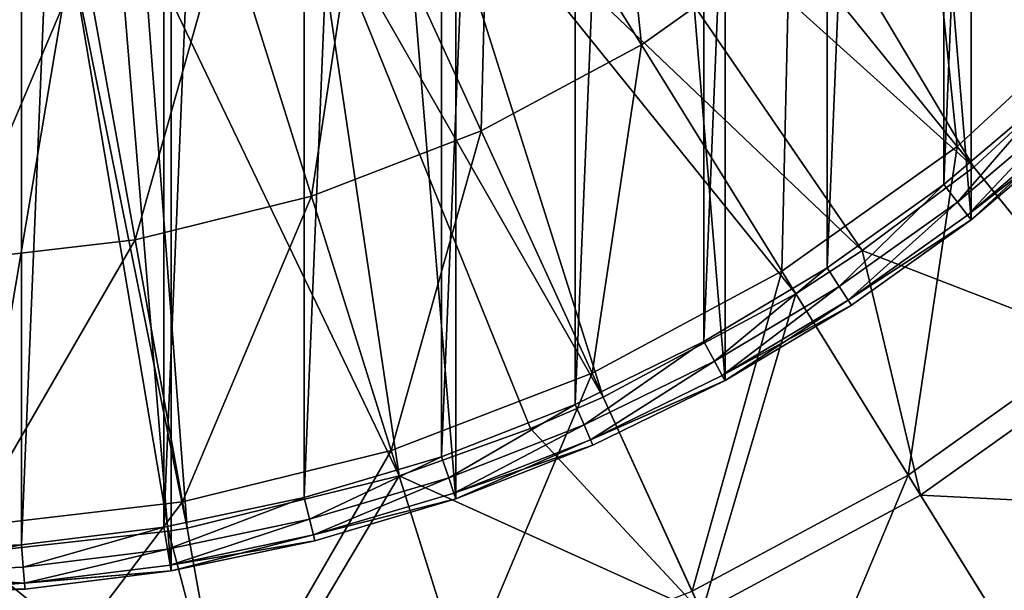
# Model space of a CAD drawing. Header units: millimetres. Extents: x 22 to 142, y -60 to 60.
# Tile 243 of 256: x 85 to 107, y -40 to -27. Entities that reach past the tile are written whole.
import ezdxf

# ---------------------------------------------------------------- set-up
doc = ezdxf.new("R2010")
doc.units = ezdxf.units.MM
doc.header["$LTSCALE"] = 25.4
doc.layers.get('0').update_dxf_attribs({"true_color": 0xff5454})

# ---------------------------------------------------------------- blocks, each defined once
blk = doc.blocks.new('GEOMETRIC-9696.STL#1')
at = {"color": 251, "true_color": 0x756e63}
mesh = blk.add_polyface(dxfattribs=at)
corners = [(43.293, -9.819, 1332.633), (42.205, 3.303, 1332.633), (42.205, -3.303, 1332.633), (43.293, 9.819, 1332.633), (45.438, -16.068, 1332.633), (45.438, 16.068, 1332.633), (48.582, -21.878, 1332.633), (48.582, 21.878, 1332.633), (52.64, -27.091, 1332.633), (52.64, 27.091, 1332.633), (57.5, -31.566, 1332.633), (57.5, 31.566, 1332.633), (63.031, -35.179, 1332.633), (63.031, 35.179, 1332.633), (69.081, -37.833, 1332.633), (69.081, 37.833, 1332.633), (75.485, -39.454, 1332.633), (75.485, 39.454, 1332.633), (82.069, -40, 1332.633), (82.069, 40, 1332.633), (88.652, -39.454, 1332.633), (88.652, 39.454, 1332.633), (95.057, -37.833, 1332.633), (95.057, 37.833, 1332.633), (101.106, -35.179, 1332.633), (101.106, 35.179, 1332.633), (106.637, -31.566, 1332.633), (106.637, 31.566, 1332.633), (111.498, -27.091, 1332.633), (111.498, 27.091, 1332.633), (115.555, -21.878, 1332.633), (115.555, 21.878, 1332.633), (118.7, -16.068, 1332.633), (118.7, 16.068, 1332.633), (120.845, -9.819, 1332.633), (120.845, 9.819, 1332.633), (121.932, -3.303, 1332.633), (121.932, 3.303, 1332.633)]
mesh.append_faces([[corners[k] for k in face] for face in [(0, 1, 2), (35, 36, 37)]], dxfattribs={"vtx0": -1, "color": 251})
mesh.append_faces([[corners[k] for k in face] for face in [(1, 0, 3), (3, 4, 5), (5, 6, 7), (7, 8, 9), (9, 10, 11), (11, 12, 13), (13, 14, 15), (15, 16, 17), (17, 18, 19), (19, 20, 21), (21, 22, 23), (23, 24, 25), (25, 26, 27), (27, 28, 29), (29, 30, 31), (31, 32, 33), (33, 34, 35)]], dxfattribs={"vtx0": -1, "vtx1": -1, "color": 251})
mesh.append_faces([[corners[k] for k in face] for face in [(3, 0, 4), (5, 4, 6), (7, 6, 8), (9, 8, 10), (11, 10, 12), (13, 12, 14), (15, 14, 16), (17, 16, 18), (19, 18, 20), (21, 20, 22), (23, 22, 24), (25, 24, 26), (27, 26, 28), (29, 28, 30), (31, 30, 32), (33, 32, 34), (35, 34, 36)]], dxfattribs={"vtx0": -1, "vtx2": -1, "color": 251})
mesh = blk.add_polyface(dxfattribs=at)
corners = [(43.202, 3.221, 1302.633), (43.202, -3.221, 1302.633), (43.069, 0, 1302.633), (43.6, 6.419, 1302.633), (43.6, -6.419, 1302.633), (44.262, 9.574, 1302.633), (44.262, -9.574, 1302.633), (45.182, 12.663, 1302.633), (45.182, -12.663, 1302.633), (46.353, 15.666, 1302.633), (46.353, -15.666, 1302.633), (47.769, 18.562, 1302.633), (47.769, -18.562, 1302.633), (49.419, 21.331, 1302.633), (49.419, -21.331, 1302.633), (51.292, 23.954, 1302.633), (51.292, -23.954, 1302.633), (53.375, 26.414, 1302.633), (53.375, -26.414, 1302.633), (55.655, 28.693, 1302.633), (55.655, -28.693, 1302.633), (58.114, 30.776, 1302.633), (58.114, -30.776, 1302.633), (60.738, 32.649, 1302.633), (60.738, -32.649, 1302.633), (63.507, 34.299, 1302.633), (63.507, -34.299, 1302.633), (66.402, 35.715, 1302.633), (66.402, -35.715, 1302.633), (69.405, 36.887, 1302.633), (69.405, -36.887, 1302.633), (72.495, 37.807, 1302.633), (72.495, -37.807, 1302.633), (75.649, 38.468, 1302.633), (75.649, -38.468, 1302.633), (78.848, 38.867, 1302.633), (78.848, -38.867, 1302.633), (82.069, 39, 1302.633), (82.069, -39, 1302.633), (85.289, 38.867, 1302.633), (85.289, -38.867, 1302.633), (88.488, 38.468, 1302.633), (88.488, -38.468, 1302.633), (91.643, 37.807, 1302.633), (91.643, -37.807, 1302.633), (94.732, 36.887, 1302.633), (94.732, -36.887, 1302.633), (97.735, 35.715, 1302.633), (97.735, -35.715, 1302.633), (100.631, 34.299, 1302.633), (100.631, -34.299, 1302.633), (103.4, 32.649, 1302.633), (103.4, -32.649, 1302.633), (106.023, 30.776, 1302.633), (106.023, -30.776, 1302.633), (108.483, 28.693, 1302.633), (108.483, -28.693, 1302.633), (110.762, 26.414, 1302.633), (110.762, -26.414, 1302.633), (112.845, 23.954, 1302.633), (112.845, -23.954, 1302.633), (114.718, 21.331, 1302.633), (114.718, -21.331, 1302.633), (116.368, 18.562, 1302.633), (116.368, -18.562, 1302.633), (117.784, 15.666, 1302.633), (117.784, -15.666, 1302.633), (118.955, 12.663, 1302.633), (118.955, -12.663, 1302.633), (119.875, 9.574, 1302.633), (119.875, -9.574, 1302.633), (120.537, 6.419, 1302.633), (120.537, -6.419, 1302.633), (120.935, 3.221, 1302.633), (120.935, -3.221, 1302.633), (121.069, 0, 1302.633)]
mesh.append_faces([[corners[k] for k in face] for face in [(0, 1, 2), (74, 73, 75)]], dxfattribs={"vtx0": -1, "color": 251})
mesh.append_faces([[corners[k] for k in face] for face in [(1, 3, 4), (4, 5, 6), (6, 7, 8), (8, 9, 10), (10, 11, 12), (12, 13, 14), (14, 15, 16), (16, 17, 18), (18, 19, 20), (20, 21, 22), (22, 23, 24), (24, 25, 26), (26, 27, 28), (28, 29, 30), (30, 31, 32), (32, 33, 34), (34, 35, 36), (36, 37, 38), (38, 39, 40), (40, 41, 42), (42, 43, 44), (44, 45, 46), (46, 47, 48), (48, 49, 50), (50, 51, 52), (52, 53, 54), (54, 55, 56), (56, 57, 58), (58, 59, 60), (60, 61, 62), (62, 63, 64), (64, 65, 66), (66, 67, 68), (68, 69, 70), (70, 71, 72), (72, 73, 74)]], dxfattribs={"vtx0": -1, "vtx1": -1, "color": 251})
mesh.append_faces([[corners[k] for k in face] for face in [(1, 0, 3), (4, 3, 5), (6, 5, 7), (8, 7, 9), (10, 9, 11), (12, 11, 13), (14, 13, 15), (16, 15, 17), (18, 17, 19), (20, 19, 21), (22, 21, 23), (24, 23, 25), (26, 25, 27), (28, 27, 29), (30, 29, 31), (32, 31, 33), (34, 33, 35), (36, 35, 37), (38, 37, 39), (40, 39, 41), (42, 41, 43), (44, 43, 45), (46, 45, 47), (48, 47, 49), (50, 49, 51), (52, 51, 53), (54, 53, 55), (56, 55, 57), (58, 57, 59), (60, 59, 61), (62, 61, 63), (64, 63, 65), (66, 65, 67), (68, 67, 69), (70, 69, 71), (72, 71, 73)]], dxfattribs={"vtx0": -1, "vtx2": -1, "color": 251})
at = {"color": 8, "true_color": 0x7c807a}
mesh = blk.add_polyface(dxfattribs=at)
corners = [(106.698, -30.383, 13.194), (96.771, -21.444, 22.038), (99.877, -18.944, 22.038)]
mesh.append_faces([[corners[k] for k in face] for face in [(0, 1, 2)]], dxfattribs={"color": 8})
mesh = blk.add_polyface(dxfattribs=at)
corners = [(110.312, -27.056, 13.194), (106.698, -30.383, 13.194), (99.877, -18.944, 22.038)]
mesh.append_faces([[corners[k] for k in face] for face in [(0, 1, 2)]], dxfattribs={"color": 8})
mesh = blk.add_polyface(dxfattribs=at)
corners = [(99.226, -27.64, 109.109), (98.474, -20.238, 112.743), (95.808, -22.135, 112.743), (102.555, -25.272, 109.109)]
mesh.append_faces([[corners[k] for k in face] for face in [(0, 1, 2), (1, 0, 3)]], dxfattribs={"vtx0": -1, "color": 8})
mesh = blk.add_polyface(dxfattribs=at)
corners = [(104.186, -32.258, 13.194), (94.367, -22.908, 22.038), (96.771, -21.444, 22.038)]
mesh.append_faces([[corners[k] for k in face] for face in [(0, 1, 2)]], dxfattribs={"color": 8})
mesh = blk.add_polyface(dxfattribs=at)
corners = [(106.698, -30.383, 13.194), (104.186, -32.258, 13.194), (96.771, -21.444, 22.038)]
mesh.append_faces([[corners[k] for k in face] for face in [(0, 1, 2)]], dxfattribs={"color": 8})
mesh = blk.add_polyface(dxfattribs=at)
corners = [(95.626, -29.572, 109.109), (95.808, -22.135, 112.743), (92.926, -23.682, 112.743), (99.226, -27.64, 109.109)]
mesh.append_faces([[corners[k] for k in face] for face in [(0, 1, 2), (1, 0, 3)]], dxfattribs={"vtx0": -1, "color": 8})
mesh = blk.add_polyface(dxfattribs=at)
corners = [(106.321, -29.918, 104.702), (105.561, -22.505, 109.109), (102.555, -25.272, 109.109), (109.88, -26.642, 104.702)]
mesh.append_faces([[corners[k] for k in face] for face in [(0, 1, 2), (1, 0, 3)]], dxfattribs={"vtx0": -1, "color": 8})
mesh = blk.add_polyface(dxfattribs=at)
corners = [(98.368, -35.554, 13.194), (91.818, -24.103, 22.038), (94.367, -22.908, 22.038)]
mesh.append_faces([[corners[k] for k in face] for face in [(0, 1, 2)]], dxfattribs={"color": 8})
mesh = blk.add_polyface(dxfattribs=at)
corners = [(104.186, -32.258, 13.194), (102.696, -33.23, 13.194), (94.367, -22.908, 22.038)]
mesh.append_faces([[corners[k] for k in face] for face in [(0, 1, 2)]], dxfattribs={"color": 8})
mesh = blk.add_polyface(dxfattribs=at)
corners = [(102.696, -33.23, 13.194), (98.368, -35.554, 13.194), (94.367, -22.908, 22.038)]
mesh.append_faces([[corners[k] for k in face] for face in [(0, 1, 2)]], dxfattribs={"color": 8})
mesh = blk.add_polyface(dxfattribs=at)
corners = [(91.813, -31.039, 109.109), (92.926, -23.682, 112.743), (89.872, -24.856, 112.743), (95.626, -29.572, 109.109)]
mesh.append_faces([[corners[k] for k in face] for face in [(0, 1, 2), (1, 0, 3)]], dxfattribs={"vtx0": -1, "color": 8})
mesh = blk.add_polyface(dxfattribs=at)
corners = [(93.784, -37.316, 13.194), (88.019, -25.31, 22.038), (91.818, -24.103, 22.038)]
mesh.append_faces([[corners[k] for k in face] for face in [(0, 1, 2)]], dxfattribs={"color": 8})
mesh = blk.add_polyface(dxfattribs=at)
corners = [(98.368, -35.554, 13.194), (96.734, -36.258, 13.194), (91.818, -24.103, 22.038)]
mesh.append_faces([[corners[k] for k in face] for face in [(0, 1, 2)]], dxfattribs={"color": 8})
mesh = blk.add_polyface(dxfattribs=at)
corners = [(96.734, -36.258, 13.194), (93.784, -37.316, 13.194), (91.818, -24.103, 22.038)]
mesh.append_faces([[corners[k] for k in face] for face in [(0, 1, 2)]], dxfattribs={"color": 8})
mesh = blk.add_polyface(dxfattribs=at)
corners = [(87.846, -32.015, 109.109), (89.872, -24.856, 112.743), (86.695, -25.638, 112.743), (91.813, -31.039, 109.109)]
mesh.append_faces([[corners[k] for k in face] for face in [(0, 1, 2), (1, 0, 3)]], dxfattribs={"vtx0": -1, "color": 8})
mesh = blk.add_polyface(dxfattribs=at)
corners = [(89.014, -38.49, 13.194), (86.408, -25.635, 22.038), (88.019, -25.31, 22.038)]
mesh.append_faces([[corners[k] for k in face] for face in [(0, 1, 2)]], dxfattribs={"color": 8})
mesh = blk.add_polyface(dxfattribs=at)
corners = [(93.784, -37.316, 13.194), (89.014, -38.49, 13.194), (88.019, -25.31, 22.038)]
mesh.append_faces([[corners[k] for k in face] for face in [(0, 1, 2)]], dxfattribs={"color": 8})
mesh = blk.add_polyface(dxfattribs=at)
corners = [(102.38, -32.722, 104.702), (102.555, -25.272, 109.109), (99.226, -27.64, 109.109), (106.321, -29.918, 104.702)]
mesh.append_faces([[corners[k] for k in face] for face in [(0, 1, 2), (1, 0, 3)]], dxfattribs={"vtx0": -1, "color": 8})
mesh = blk.add_polyface(dxfattribs=at)
corners = [(86.408, -25.635, 22.038), (84.136, -39.057, 13.194), (81.265, -25.988, 22.038)]
mesh.append_faces([[corners[k] for k in face] for face in [(0, 1, 2)]], dxfattribs={"color": 8})
mesh = blk.add_polyface(dxfattribs=at)
corners = [(83.788, -32.487, 109.109), (86.695, -25.638, 112.743), (83.445, -26.016, 112.743), (87.846, -32.015, 109.109)]
mesh.append_faces([[corners[k] for k in face] for face in [(0, 1, 2), (1, 0, 3)]], dxfattribs={"vtx0": -1, "color": 8})
mesh = blk.add_polyface(dxfattribs=at)
corners = [(88.597, -38.563, 13.194), (84.136, -39.057, 13.194), (86.408, -25.635, 22.038)]
mesh.append_faces([[corners[k] for k in face] for face in [(0, 1, 2)]], dxfattribs={"color": 8})
mesh = blk.add_polyface(dxfattribs=at)
corners = [(89.014, -38.49, 13.194), (88.597, -38.563, 13.194), (86.408, -25.635, 22.038)]
mesh.append_faces([[corners[k] for k in face] for face in [(0, 1, 2)]], dxfattribs={"color": 8})
mesh = blk.add_polyface(dxfattribs=at)
corners = [(109.716, -34.105, 99.59), (109.88, -26.642, 104.702), (106.321, -29.918, 104.702), (113.772, -30.371, 99.59)]
mesh.append_faces([[corners[k] for k in face] for face in [(0, 1, 2), (1, 0, 3)]], dxfattribs={"vtx0": -1, "color": 8})
at = {"color": 251, "true_color": 0x756e63}
mesh = blk.add_polyface(dxfattribs=at)
corners = [(106.637, -31.566, 1332.633), (109.16, -29.429, 1303.633), (111.498, -27.091, 1332.633)]
mesh.append_faces([[corners[k] for k in face] for face in [(0, 1, 2)]], dxfattribs={"color": 251})
at = {"color": 8, "true_color": 0x7c807a}
mesh = blk.add_polyface(dxfattribs=at)
corners = [(110.312, -27.056, 13.194), (110.05, -34.518, 18.377), (106.698, -30.383, 13.194), (114.156, -30.739, 18.377)]
mesh.append_faces([[corners[k] for k in face] for face in [(0, 1, 2), (1, 0, 3)]], dxfattribs={"vtx0": -1, "color": 8})
mesh = blk.add_polyface(dxfattribs=at)
corners = [(98.119, -35.009, 104.702), (99.226, -27.64, 109.109), (95.626, -29.572, 109.109), (102.38, -32.722, 104.702)]
mesh.append_faces([[corners[k] for k in face] for face in [(0, 1, 2), (1, 0, 3)]], dxfattribs={"vtx0": -1, "color": 8})
at = {"color": 251, "true_color": 0x756e63}
mesh = blk.add_polyface(dxfattribs=at)
corners = [(108.483, -28.693, 1302.633), (106.33, -31.171, 1302.767), (106.023, -30.776, 1302.633), (108.821, -29.061, 1302.767)]
mesh.append_faces([[corners[k] for k in face] for face in [(0, 1, 2), (1, 0, 3)]], dxfattribs={"vtx0": -1, "color": 251})
mesh = blk.add_polyface(dxfattribs=at)
corners = [(108.821, -29.061, 1302.767), (106.555, -31.46, 1303.133), (106.33, -31.171, 1302.767), (109.069, -29.33, 1303.133)]
mesh.append_faces([[corners[k] for k in face] for face in [(0, 1, 2), (1, 0, 3)]], dxfattribs={"vtx0": -1, "color": 251})
mesh = blk.add_polyface(dxfattribs=at)
corners = [(109.16, -29.429, 1303.633), (106.555, -31.46, 1303.133), (109.069, -29.33, 1303.133), (106.637, -31.566, 1303.633)]
mesh.append_faces([[corners[k] for k in face] for face in [(0, 1, 2), (1, 0, 3)]], dxfattribs={"vtx0": -1, "color": 251})
mesh = blk.add_polyface(dxfattribs=at)
corners = [(106.637, -31.566, 1332.633), (106.637, -31.566, 1303.633), (109.16, -29.429, 1303.633)]
mesh.append_faces([[corners[k] for k in face] for face in [(0, 1, 2)]], dxfattribs={"color": 251})
at = {"color": 8, "true_color": 0x7c807a}
mesh = blk.add_polyface(dxfattribs=at)
corners = [(93.604, -36.745, 104.702), (95.626, -29.572, 109.109), (91.813, -31.039, 109.109), (98.119, -35.009, 104.702)]
mesh.append_faces([[corners[k] for k in face] for face in [(0, 1, 2), (1, 0, 3)]], dxfattribs={"vtx0": -1, "color": 8})
mesh = blk.add_polyface(dxfattribs=at)
corners = [(105.223, -37.302, 99.59), (106.321, -29.918, 104.702), (102.38, -32.722, 104.702), (109.716, -34.105, 99.59)]
mesh.append_faces([[corners[k] for k in face] for face in [(0, 1, 2), (1, 0, 3)]], dxfattribs={"vtx0": -1, "color": 8})
mesh = blk.add_polyface(dxfattribs=at)
corners = [(110.05, -34.518, 18.377), (104.186, -32.258, 13.194), (106.698, -30.383, 13.194)]
mesh.append_faces([[corners[k] for k in face] for face in [(0, 1, 2)]], dxfattribs={"color": 8})
at = {"color": 251, "true_color": 0x756e63}
mesh = blk.add_polyface(dxfattribs=at)
corners = [(106.023, -30.776, 1302.633), (103.673, -33.068, 1302.767), (103.4, -32.649, 1302.633), (106.33, -31.171, 1302.767)]
mesh.append_faces([[corners[k] for k in face] for face in [(0, 1, 2), (1, 0, 3)]], dxfattribs={"vtx0": -1, "color": 251})
at = {"color": 8, "true_color": 0x7c807a}
mesh = blk.add_polyface(dxfattribs=at)
corners = [(88.908, -37.901, 104.702), (91.813, -31.039, 109.109), (87.846, -32.015, 109.109), (93.604, -36.745, 104.702)]
mesh.append_faces([[corners[k] for k in face] for face in [(0, 1, 2), (1, 0, 3)]], dxfattribs={"vtx0": -1, "color": 8})
at = {"color": 251, "true_color": 0x756e63}
mesh = blk.add_polyface(dxfattribs=at)
corners = [(106.33, -31.171, 1302.767), (103.873, -33.375, 1303.133), (103.673, -33.068, 1302.767), (106.555, -31.46, 1303.133)]
mesh.append_faces([[corners[k] for k in face] for face in [(0, 1, 2), (1, 0, 3)]], dxfattribs={"vtx0": -1, "color": 251})
mesh = blk.add_polyface(dxfattribs=at)
corners = [(101.106, -35.179, 1332.633), (103.947, -33.487, 1303.633), (106.637, -31.566, 1332.633)]
mesh.append_faces([[corners[k] for k in face] for face in [(0, 1, 2)]], dxfattribs={"color": 251})
mesh = blk.add_polyface(dxfattribs=at)
corners = [(106.637, -31.566, 1303.633), (103.873, -33.375, 1303.133), (106.555, -31.46, 1303.133), (103.947, -33.487, 1303.633)]
mesh.append_faces([[corners[k] for k in face] for face in [(0, 1, 2), (1, 0, 3)]], dxfattribs={"vtx0": -1, "color": 251})
mesh = blk.add_polyface(dxfattribs=at)
corners = [(106.637, -31.566, 1332.633), (103.947, -33.487, 1303.633), (106.637, -31.566, 1303.633)]
mesh.append_faces([[corners[k] for k in face] for face in [(0, 1, 2)]], dxfattribs={"color": 251})
at = {"color": 8, "true_color": 0x7c807a}
mesh = blk.add_polyface(dxfattribs=at)
corners = [(84.104, -38.459, 104.702), (87.846, -32.015, 109.109), (83.788, -32.487, 109.109), (88.908, -37.901, 104.702)]
mesh.append_faces([[corners[k] for k in face] for face in [(0, 1, 2), (1, 0, 3)]], dxfattribs={"vtx0": -1, "color": 8})
mesh = blk.add_polyface(dxfattribs=at)
corners = [(105.503, -37.753, 18.377), (102.696, -33.23, 13.194), (104.186, -32.258, 13.194)]
mesh.append_faces([[corners[k] for k in face] for face in [(0, 1, 2)]], dxfattribs={"color": 8})
mesh = blk.add_polyface(dxfattribs=at)
corners = [(110.05, -34.518, 18.377), (105.503, -37.753, 18.377), (104.186, -32.258, 13.194)]
mesh.append_faces([[corners[k] for k in face] for face in [(0, 1, 2)]], dxfattribs={"color": 8})
mesh = blk.add_polyface(dxfattribs=at)
corners = [(100.365, -39.91, 99.59), (102.38, -32.722, 104.702), (98.119, -35.009, 104.702), (105.223, -37.302, 99.59)]
mesh.append_faces([[corners[k] for k in face] for face in [(0, 1, 2), (1, 0, 3)]], dxfattribs={"vtx0": -1, "color": 8})
at = {"color": 251, "true_color": 0x756e63}
mesh = blk.add_polyface(dxfattribs=at)
corners = [(103.4, -32.649, 1302.633), (100.868, -34.739, 1302.767), (100.631, -34.299, 1302.633), (103.673, -33.068, 1302.767)]
mesh.append_faces([[corners[k] for k in face] for face in [(0, 1, 2), (1, 0, 3)]], dxfattribs={"vtx0": -1, "color": 251})
mesh = blk.add_polyface(dxfattribs=at)
corners = [(103.673, -33.068, 1302.767), (101.043, -35.061, 1303.133), (100.868, -34.739, 1302.767), (103.873, -33.375, 1303.133)]
mesh.append_faces([[corners[k] for k in face] for face in [(0, 1, 2), (1, 0, 3)]], dxfattribs={"vtx0": -1, "color": 251})
at = {"color": 8, "true_color": 0x7c807a}
mesh = blk.add_polyface(dxfattribs=at)
corners = [(102.696, -33.23, 13.194), (100.587, -40.392, 18.377), (98.368, -35.554, 13.194), (105.503, -37.753, 18.377)]
mesh.append_faces([[corners[k] for k in face] for face in [(0, 1, 2), (1, 0, 3)]], dxfattribs={"vtx0": -1, "color": 8})
at = {"color": 251, "true_color": 0x756e63}
mesh = blk.add_polyface(dxfattribs=at)
corners = [(103.947, -33.487, 1303.633), (101.043, -35.061, 1303.133), (103.873, -33.375, 1303.133), (101.106, -35.179, 1303.633)]
mesh.append_faces([[corners[k] for k in face] for face in [(0, 1, 2), (1, 0, 3)]], dxfattribs={"vtx0": -1, "color": 251})
mesh = blk.add_polyface(dxfattribs=at)
corners = [(101.106, -35.179, 1332.633), (101.106, -35.179, 1303.633), (103.947, -33.487, 1303.633)]
mesh.append_faces([[corners[k] for k in face] for face in [(0, 1, 2)]], dxfattribs={"color": 251})
mesh = blk.add_polyface(dxfattribs=at)
corners = [(100.631, -34.299, 1302.633), (97.936, -36.173, 1302.767), (97.735, -35.715, 1302.633), (100.868, -34.739, 1302.767)]
mesh.append_faces([[corners[k] for k in face] for face in [(0, 1, 2), (1, 0, 3)]], dxfattribs={"vtx0": -1, "color": 251})
at = {"color": 8, "true_color": 0x7c807a}
mesh = blk.add_polyface(dxfattribs=at)
corners = [(107.711, -41.31, 93.851), (109.716, -34.105, 99.59), (105.223, -37.302, 99.59), (112.686, -37.77, 93.851)]
mesh.append_faces([[corners[k] for k in face] for face in [(0, 1, 2), (1, 0, 3)]], dxfattribs={"vtx0": -1, "color": 8})
mesh = blk.add_polyface(dxfattribs=at)
corners = [(112.973, -38.124, 24.177), (105.503, -37.753, 18.377), (110.05, -34.518, 18.377), (107.951, -41.697, 24.177)]
mesh.append_faces([[corners[k] for k in face] for face in [(0, 1, 2), (1, 0, 3)]], dxfattribs={"vtx0": -1, "color": 8})
at = {"color": 251, "true_color": 0x756e63}
mesh = blk.add_polyface(dxfattribs=at)
corners = [(100.868, -34.739, 1302.767), (98.083, -36.508, 1303.133), (97.936, -36.173, 1302.767), (101.043, -35.061, 1303.133)]
mesh.append_faces([[corners[k] for k in face] for face in [(0, 1, 2), (1, 0, 3)]], dxfattribs={"vtx0": -1, "color": 251})
at = {"color": 8, "true_color": 0x7c807a}
mesh = blk.add_polyface(dxfattribs=at)
corners = [(95.219, -41.888, 99.59), (98.119, -35.009, 104.702), (93.604, -36.745, 104.702), (100.365, -39.91, 99.59)]
mesh.append_faces([[corners[k] for k in face] for face in [(0, 1, 2), (1, 0, 3)]], dxfattribs={"vtx0": -1, "color": 8})
at = {"color": 251, "true_color": 0x756e63}
mesh = blk.add_polyface(dxfattribs=at)
corners = [(95.057, -37.833, 1332.633), (98.136, -36.631, 1303.633), (101.106, -35.179, 1332.633)]
mesh.append_faces([[corners[k] for k in face] for face in [(0, 1, 2)]], dxfattribs={"color": 251})
mesh = blk.add_polyface(dxfattribs=at)
corners = [(101.106, -35.179, 1303.633), (98.083, -36.508, 1303.133), (101.043, -35.061, 1303.133), (98.136, -36.631, 1303.633)]
mesh.append_faces([[corners[k] for k in face] for face in [(0, 1, 2), (1, 0, 3)]], dxfattribs={"vtx0": -1, "color": 251})
mesh = blk.add_polyface(dxfattribs=at)
corners = [(101.106, -35.179, 1332.633), (98.136, -36.631, 1303.633), (101.106, -35.179, 1303.633)]
mesh.append_faces([[corners[k] for k in face] for face in [(0, 1, 2)]], dxfattribs={"color": 251})
at = {"color": 8, "true_color": 0x7c807a}
mesh = blk.add_polyface(dxfattribs=at)
corners = [(100.587, -40.392, 18.377), (96.734, -36.258, 13.194), (98.368, -35.554, 13.194)]
mesh.append_faces([[corners[k] for k in face] for face in [(0, 1, 2)]], dxfattribs={"color": 8})
at = {"color": 251, "true_color": 0x756e63}
mesh = blk.add_polyface(dxfattribs=at)
corners = [(97.735, -35.715, 1302.633), (94.894, -37.36, 1302.767), (94.732, -36.887, 1302.633), (97.936, -36.173, 1302.767)]
mesh.append_faces([[corners[k] for k in face] for face in [(0, 1, 2), (1, 0, 3)]], dxfattribs={"vtx0": -1, "color": 251})
at = {"color": 8, "true_color": 0x7c807a}
mesh = blk.add_polyface(dxfattribs=at)
corners = [(100.587, -40.392, 18.377), (93.784, -37.316, 13.194), (96.734, -36.258, 13.194)]
mesh.append_faces([[corners[k] for k in face] for face in [(0, 1, 2)]], dxfattribs={"color": 8})
at = {"color": 251, "true_color": 0x756e63}
mesh = blk.add_polyface(dxfattribs=at)
corners = [(97.936, -36.173, 1302.767), (95.013, -37.706, 1303.133), (94.894, -37.36, 1302.767), (98.083, -36.508, 1303.133)]
mesh.append_faces([[corners[k] for k in face] for face in [(0, 1, 2), (1, 0, 3)]], dxfattribs={"vtx0": -1, "color": 251})
mesh = blk.add_polyface(dxfattribs=at)
corners = [(98.136, -36.631, 1303.633), (95.013, -37.706, 1303.133), (98.083, -36.508, 1303.133), (95.057, -37.833, 1303.633)]
mesh.append_faces([[corners[k] for k in face] for face in [(0, 1, 2), (1, 0, 3)]], dxfattribs={"vtx0": -1, "color": 251})
mesh = blk.add_polyface(dxfattribs=at)
corners = [(95.057, -37.833, 1332.633), (95.057, -37.833, 1303.633), (98.136, -36.631, 1303.633)]
mesh.append_faces([[corners[k] for k in face] for face in [(0, 1, 2)]], dxfattribs={"color": 251})
at = {"color": 8, "true_color": 0x7c807a}
mesh = blk.add_polyface(dxfattribs=at)
corners = [(89.865, -43.206, 99.59), (93.604, -36.745, 104.702), (88.908, -37.901, 104.702), (95.219, -41.888, 99.59)]
mesh.append_faces([[corners[k] for k in face] for face in [(0, 1, 2), (1, 0, 3)]], dxfattribs={"vtx0": -1, "color": 8})
at = {"color": 251, "true_color": 0x756e63}
mesh = blk.add_polyface(dxfattribs=at)
corners = [(94.732, -36.887, 1302.633), (91.765, -38.291, 1302.767), (91.643, -37.807, 1302.633), (94.894, -37.36, 1302.767)]
mesh.append_faces([[corners[k] for k in face] for face in [(0, 1, 2), (1, 0, 3)]], dxfattribs={"vtx0": -1, "color": 251})
at = {"color": 8, "true_color": 0x7c807a}
mesh = blk.add_polyface(dxfattribs=at)
corners = [(93.784, -37.316, 13.194), (89.96, -43.729, 18.377), (89.014, -38.49, 13.194), (95.378, -42.395, 18.377)]
mesh.append_faces([[corners[k] for k in face] for face in [(0, 1, 2), (1, 0, 3)]], dxfattribs={"vtx0": -1, "color": 8})
at = {"color": 251, "true_color": 0x756e63}
mesh = blk.add_polyface(dxfattribs=at)
corners = [(94.894, -37.36, 1302.767), (91.855, -38.646, 1303.133), (91.765, -38.291, 1302.767), (95.013, -37.706, 1303.133)]
mesh.append_faces([[corners[k] for k in face] for face in [(0, 1, 2), (1, 0, 3)]], dxfattribs={"vtx0": -1, "color": 251})
at = {"color": 8, "true_color": 0x7c807a}
mesh = blk.add_polyface(dxfattribs=at)
corners = [(100.587, -40.392, 18.377), (95.378, -42.395, 18.377), (93.784, -37.316, 13.194)]
mesh.append_faces([[corners[k] for k in face] for face in [(0, 1, 2)]], dxfattribs={"color": 8})
mesh = blk.add_polyface(dxfattribs=at)
corners = [(105.223, -37.302, 99.59), (102.331, -44.198, 93.851), (107.711, -41.31, 93.851), (100.365, -39.91, 99.59)]
mesh.append_faces([[corners[k] for k in face] for face in [(0, 1, 2), (1, 0, 3)]], dxfattribs={"vtx0": -1, "color": 8})
at = {"color": 251, "true_color": 0x756e63}
mesh = blk.add_polyface(dxfattribs=at)
corners = [(91.643, -37.807, 1302.633), (88.57, -38.961, 1302.767), (88.488, -38.468, 1302.633), (91.765, -38.291, 1302.767)]
mesh.append_faces([[corners[k] for k in face] for face in [(0, 1, 2), (1, 0, 3)]], dxfattribs={"vtx0": -1, "color": 251})
mesh = blk.add_polyface(dxfattribs=at)
corners = [(88.652, -39.454, 1332.633), (91.888, -38.776, 1303.633), (95.057, -37.833, 1332.633)]
mesh.append_faces([[corners[k] for k in face] for face in [(0, 1, 2)]], dxfattribs={"color": 251})
mesh = blk.add_polyface(dxfattribs=at)
corners = [(95.057, -37.833, 1303.633), (91.855, -38.646, 1303.133), (95.013, -37.706, 1303.133), (91.888, -38.776, 1303.633)]
mesh.append_faces([[corners[k] for k in face] for face in [(0, 1, 2), (1, 0, 3)]], dxfattribs={"vtx0": -1, "color": 251})
mesh = blk.add_polyface(dxfattribs=at)
corners = [(95.057, -37.833, 1332.633), (91.888, -38.776, 1303.633), (95.057, -37.833, 1303.633)]
mesh.append_faces([[corners[k] for k in face] for face in [(0, 1, 2)]], dxfattribs={"color": 251})
at = {"color": 8, "true_color": 0x7c807a}
mesh = blk.add_polyface(dxfattribs=at)
corners = [(107.951, -41.697, 24.177), (100.587, -40.392, 18.377), (105.503, -37.753, 18.377), (102.521, -44.612, 24.177)]
mesh.append_faces([[corners[k] for k in face] for face in [(0, 1, 2), (1, 0, 3)]], dxfattribs={"vtx0": -1, "color": 8})
mesh = blk.add_polyface(dxfattribs=at)
corners = [(84.389, -43.842, 99.59), (88.908, -37.901, 104.702), (84.104, -38.459, 104.702), (89.865, -43.206, 99.59)]
mesh.append_faces([[corners[k] for k in face] for face in [(0, 1, 2), (1, 0, 3)]], dxfattribs={"vtx0": -1, "color": 8})
at = {"color": 251, "true_color": 0x756e63}
mesh = blk.add_polyface(dxfattribs=at)
corners = [(91.765, -38.291, 1302.767), (88.63, -39.322, 1303.133), (88.57, -38.961, 1302.767), (91.855, -38.646, 1303.133)]
mesh.append_faces([[corners[k] for k in face] for face in [(0, 1, 2), (1, 0, 3)]], dxfattribs={"vtx0": -1, "color": 251})
mesh = blk.add_polyface(dxfattribs=at)
corners = [(88.488, -38.468, 1302.633), (85.33, -39.365, 1302.767), (85.289, -38.867, 1302.633), (88.57, -38.961, 1302.767)]
mesh.append_faces([[corners[k] for k in face] for face in [(0, 1, 2), (1, 0, 3)]], dxfattribs={"vtx0": -1, "color": 251})
at = {"color": 8, "true_color": 0x7c807a}
mesh = blk.add_polyface(dxfattribs=at)
corners = [(89.96, -43.729, 18.377), (88.597, -38.563, 13.194), (89.014, -38.49, 13.194)]
mesh.append_faces([[corners[k] for k in face] for face in [(0, 1, 2)]], dxfattribs={"color": 8})
mesh = blk.add_polyface(dxfattribs=at)
corners = [(89.96, -43.729, 18.377), (84.136, -39.057, 13.194), (88.597, -38.563, 13.194)]
mesh.append_faces([[corners[k] for k in face] for face in [(0, 1, 2)]], dxfattribs={"color": 8})
at = {"color": 251, "true_color": 0x756e63}
mesh = blk.add_polyface(dxfattribs=at)
corners = [(91.888, -38.776, 1303.633), (88.63, -39.322, 1303.133), (91.855, -38.646, 1303.133), (88.652, -39.454, 1303.633)]
mesh.append_faces([[corners[k] for k in face] for face in [(0, 1, 2), (1, 0, 3)]], dxfattribs={"vtx0": -1, "color": 251})
mesh = blk.add_polyface(dxfattribs=at)
corners = [(85.289, -38.867, 1302.633), (82.069, -39.5, 1302.767), (82.069, -39, 1302.633), (85.33, -39.365, 1302.767)]
mesh.append_faces([[corners[k] for k in face] for face in [(0, 1, 2), (1, 0, 3)]], dxfattribs={"vtx0": -1, "color": 251})
mesh = blk.add_polyface(dxfattribs=at)
corners = [(88.652, -39.454, 1332.633), (88.652, -39.454, 1303.633), (91.888, -38.776, 1303.633)]
mesh.append_faces([[corners[k] for k in face] for face in [(0, 1, 2)]], dxfattribs={"color": 251})
at = {"color": 8, "true_color": 0x7c807a}
mesh = blk.add_polyface(dxfattribs=at)
corners = [(89.96, -43.729, 18.377), (84.417, -44.373, 18.377), (84.136, -39.057, 13.194)]
mesh.append_faces([[corners[k] for k in face] for face in [(0, 1, 2)]], dxfattribs={"color": 8})
at = {"color": 251, "true_color": 0x756e63}
mesh = blk.add_polyface(dxfattribs=at)
corners = [(88.57, -38.961, 1302.767), (85.361, -39.73, 1303.133), (85.33, -39.365, 1302.767), (88.63, -39.322, 1303.133)]
mesh.append_faces([[corners[k] for k in face] for face in [(0, 1, 2), (1, 0, 3)]], dxfattribs={"vtx0": -1, "color": 251})
mesh = blk.add_polyface(dxfattribs=at)
corners = [(85.361, -39.73, 1303.133), (82.069, -39.5, 1302.767), (85.33, -39.365, 1302.767), (82.069, -39.866, 1303.133)]
mesh.append_faces([[corners[k] for k in face] for face in [(0, 1, 2), (1, 0, 3)]], dxfattribs={"vtx0": -1, "color": 251})
mesh = blk.add_polyface(dxfattribs=at)
corners = [(88.652, -39.454, 1303.633), (85.361, -39.73, 1303.133), (88.63, -39.322, 1303.133), (85.372, -39.863, 1303.633)]
mesh.append_faces([[corners[k] for k in face] for face in [(0, 1, 2), (1, 0, 3)]], dxfattribs={"vtx0": -1, "color": 251})
mesh = blk.add_polyface(dxfattribs=at)
corners = [(82.069, -40, 1332.633), (85.372, -39.863, 1303.633), (88.652, -39.454, 1332.633)]
mesh.append_faces([[corners[k] for k in face] for face in [(0, 1, 2)]], dxfattribs={"color": 251})
mesh = blk.add_polyface(dxfattribs=at)
corners = [(88.652, -39.454, 1332.633), (85.372, -39.863, 1303.633), (88.652, -39.454, 1303.633)]
mesh.append_faces([[corners[k] for k in face] for face in [(0, 1, 2)]], dxfattribs={"color": 251})
mesh = blk.add_polyface(dxfattribs=at)
corners = [(85.372, -39.863, 1303.633), (82.069, -39.866, 1303.133), (85.361, -39.73, 1303.133), (82.069, -40, 1303.633)]
mesh.append_faces([[corners[k] for k in face] for face in [(0, 1, 2), (1, 0, 3)]], dxfattribs={"vtx0": -1, "color": 251})
mesh = blk.add_polyface(dxfattribs=at)
corners = [(82.069, -40, 1332.633), (82.069, -40, 1303.633), (85.372, -39.863, 1303.633)]
mesh.append_faces([[corners[k] for k in face] for face in [(0, 1, 2)]], dxfattribs={"color": 251})

msp = doc.modelspace()

# ---------------------------------------------------------------- block references
at = {"color": 0}
msp.add_blockref('GEOMETRIC-9696.STL#1', (0, 0), dxfattribs=at)

doc.saveas('drawing.dxf')
